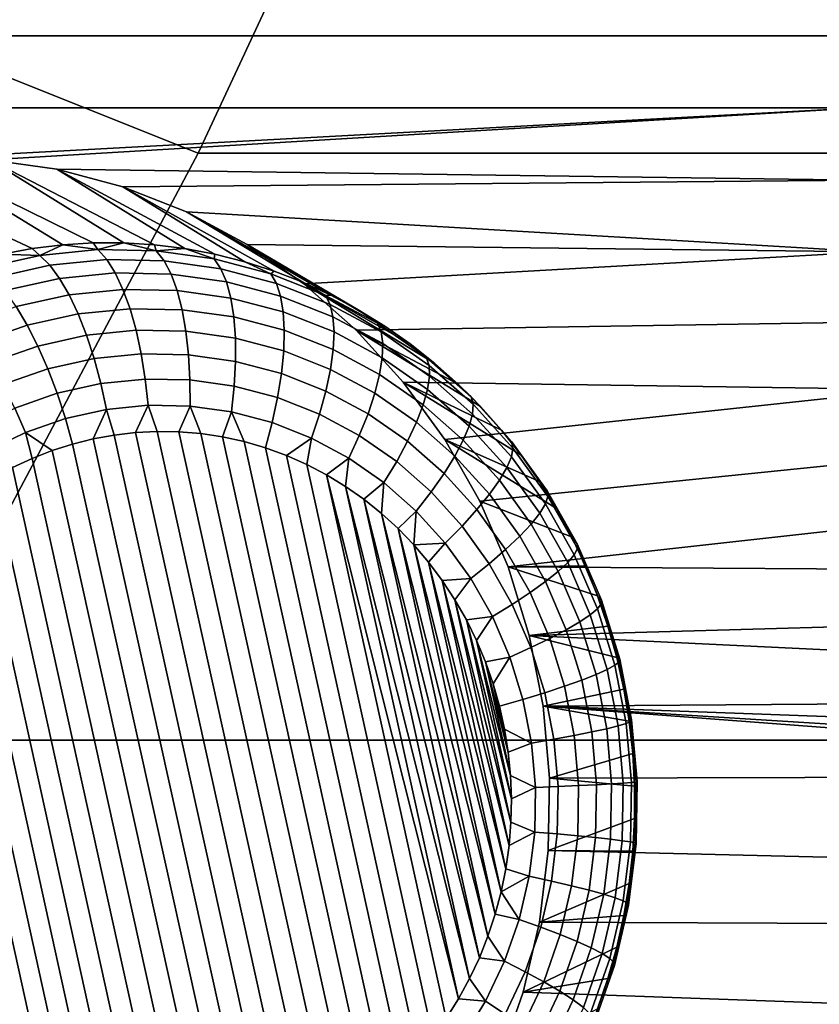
# Model space of a CAD drawing. Header units: metres. Extents: x -22 to 239, y -22 to 22.
# Tile 230 of 256: x 224.09 to 225.35, y -10.47 to -8.93. Entities that reach past the tile are written whole.
import ezdxf

# ---------------------------------------------------------------- set-up
doc = ezdxf.new("R2010")
doc.units = ezdxf.units.M
doc.layers.add('solid_10_151_033_XXX', color=7, linetype='CONTINUOUS')

msp = doc.modelspace()

# ---------------------------------------------------------------- linework, layer by layer
at = {"layer": 'solid_10_151_033_XXX'}
for points in [[(224.216629, -7.977893, 230.173843), (223.786972, -8.899793, 230.017456), (224.373199, -9.134019, 229.698654), (224.814148, -8.187881, 229.859146)], [(224.814148, -8.187881, 229.859146), (224.373199, -9.134019, 229.698654), (236.514862, -9.134017, 196.339706), (236.955811, -8.187879, 196.500198)], [(217.419846, -8.950665, 185.984253), (217.398132, -8.839912, 185.976349), (225.441681, -8.839912, 188.903946), (225.419968, -8.950665, 188.896042)], [(223.786972, -8.899793, 230.017456), (223.311127, -9.795467, 229.844269), (223.884811, -10.053299, 229.520889), (224.373199, -9.134019, 229.698654)], [(217.429779, -9.06338, 185.987854), (217.419846, -8.950665, 185.984253), (225.419968, -8.950665, 188.896042), (225.410034, -9.06338, 188.892441)], [(217.429779, -9.06338, 185.987854), (225.410034, -9.06338, 188.892441), (223.940399, -9.142619, 188.357529)], [(224.046585, -9.144731, 188.396179), (223.940399, -9.142619, 188.357529), (225.410034, -9.06338, 188.892441)], [(224.152115, -9.159515, 188.434586), (224.046585, -9.144731, 188.396179), (225.410034, -9.06338, 188.892441), (225.412018, -9.176414, 188.893158)], [(224.161255, -9.277864, 187.637558), (224.113678, -9.283782, 187.620239), (223.834457, -9.153193, 188.31897), (223.940399, -9.142619, 188.357529)], [(224.373199, -9.134019, 229.698654), (223.884811, -10.053299, 229.520889), (236.026474, -10.053297, 196.161942), (236.514862, -9.134017, 196.339706)], [(224.256989, -9.274899, 187.672394), (224.209076, -9.274899, 187.654968), (223.940399, -9.142619, 188.357529), (224.046585, -9.144731, 188.396179)], [(224.209076, -9.274899, 187.654968), (224.161255, -9.277864, 187.637558), (223.940399, -9.142619, 188.357529)], [(224.113678, -9.283782, 187.620239), (224.066498, -9.292635, 187.603073), (223.834457, -9.153193, 188.31897)], [(224.352386, -9.283782, 187.707123), (224.30481, -9.277864, 187.689804), (224.046585, -9.144731, 188.396179), (224.152115, -9.159515, 188.434586)], [(224.30481, -9.277864, 187.689804), (224.256989, -9.274899, 187.672394), (224.046585, -9.144731, 188.396179)], [(224.255234, -9.186727, 188.472122), (224.152115, -9.159515, 188.434586), (225.412018, -9.176414, 188.893158)], [(224.446182, -9.304391, 187.741257), (224.399567, -9.292635, 187.724289), (224.152115, -9.159515, 188.434586), (224.255234, -9.186727, 188.472122)], [(224.399567, -9.292635, 187.724289), (224.352386, -9.283782, 187.707123), (224.152115, -9.159515, 188.434586)], [(224.354965, -9.226109, 188.508423), (224.255234, -9.186727, 188.472122), (225.412018, -9.176414, 188.893158), (225.425919, -9.288718, 188.898209)], [(224.537079, -9.336448, 187.774353), (224.492065, -9.319012, 187.757965), (224.255234, -9.186727, 188.472122), (224.354965, -9.226109, 188.508423)], [(224.492065, -9.319012, 187.757965), (224.446182, -9.304391, 187.741257), (224.255234, -9.186727, 188.472122)], [(224.449875, -9.277093, 188.542969), (224.354965, -9.226109, 188.508423), (225.425919, -9.288718, 188.898209)], [(224.623886, -9.379519, 187.805939), (224.58107, -9.35664, 187.790359), (224.354965, -9.226109, 188.508423), (224.449875, -9.277093, 188.542969)], [(224.58107, -9.35664, 187.790359), (224.537079, -9.336448, 187.774353), (224.354965, -9.226109, 188.508423)], [(224.125595, -9.29433, 187.58136), (224.113678, -9.283782, 187.620239), (224.161255, -9.277864, 187.637558)], [(224.216492, -9.28526, 187.614441), (224.125595, -9.29433, 187.58136), (224.161255, -9.277864, 187.637558)], [(224.216492, -9.28526, 187.614441), (224.161255, -9.277864, 187.637558), (224.209076, -9.274899, 187.654968)], [(224.216492, -9.28526, 187.614441), (224.209076, -9.274899, 187.654968), (224.256989, -9.274899, 187.672394)], [(224.307755, -9.287077, 187.647659), (224.216492, -9.28526, 187.614441), (224.256989, -9.274899, 187.672394)], [(224.307755, -9.287077, 187.647659), (224.256989, -9.274899, 187.672394), (224.30481, -9.277864, 187.689804)], [(224.307755, -9.287077, 187.647659), (224.30481, -9.277864, 187.689804), (224.352386, -9.283782, 187.707123)], [(224.538818, -9.339068, 188.575348), (224.449875, -9.277093, 188.542969), (225.425919, -9.288718, 188.898209)], [(224.705399, -9.433022, 187.835602), (224.665375, -9.405008, 187.821045), (224.449875, -9.277093, 188.542969), (224.538818, -9.339068, 188.575348)], [(224.665375, -9.405008, 187.821045), (224.623886, -9.379519, 187.805939), (224.449875, -9.277093, 188.542969)], [(224.125595, -9.29433, 187.58136), (224.03624, -9.314172, 187.548843), (224.066498, -9.292635, 187.603073)], [(224.141083, -9.309852, 187.545654), (224.053345, -9.329333, 187.513718), (224.03624, -9.314172, 187.548843), (224.125595, -9.29433, 187.58136)], [(224.125595, -9.29433, 187.58136), (224.066498, -9.292635, 187.603073), (224.113678, -9.283782, 187.620239)], [(224.230316, -9.300946, 187.57814), (224.141083, -9.309852, 187.545654), (224.125595, -9.29433, 187.58136), (224.216492, -9.28526, 187.614441)], [(224.319931, -9.30273, 187.610764), (224.230316, -9.300946, 187.57814), (224.216492, -9.28526, 187.614441), (224.307755, -9.287077, 187.647659)], [(224.398254, -9.299756, 187.680603), (224.307755, -9.287077, 187.647659), (224.352386, -9.283782, 187.707123)], [(224.408798, -9.31518, 187.643097), (224.319931, -9.30273, 187.610764), (224.307755, -9.287077, 187.647659), (224.398254, -9.299756, 187.680603)], [(224.398254, -9.299756, 187.680603), (224.352386, -9.283782, 187.707123), (224.399567, -9.292635, 187.724289)], [(224.486862, -9.32314, 187.712845), (224.398254, -9.299756, 187.680603), (224.399567, -9.292635, 187.724289), (224.446182, -9.304391, 187.741257)], [(224.620743, -9.411297, 188.605164), (224.538818, -9.339068, 188.575348), (225.425919, -9.288718, 188.898209), (225.451477, -9.398416, 188.907516)], [(224.156418, -9.330573, 187.512634), (224.070847, -9.349575, 187.481491), (224.053345, -9.329333, 187.513718), (224.141083, -9.309852, 187.545654)], [(224.243469, -9.321887, 187.544312), (224.156418, -9.330573, 187.512634), (224.141083, -9.309852, 187.545654), (224.230316, -9.300946, 187.57814)], [(224.330872, -9.323627, 187.576126), (224.243469, -9.321887, 187.544312), (224.230316, -9.300946, 187.57814), (224.319931, -9.30273, 187.610764)], [(224.417542, -9.33577, 187.607681), (224.330872, -9.323627, 187.576126), (224.319931, -9.30273, 187.610764), (224.408798, -9.31518, 187.643097)], [(224.495789, -9.33814, 187.674759), (224.408798, -9.31518, 187.643097), (224.398254, -9.299756, 187.680603), (224.486862, -9.32314, 187.712845)], [(224.486862, -9.32314, 187.712845), (224.446182, -9.304391, 187.741257), (224.492065, -9.319012, 187.757965)], [(224.255661, -9.347674, 187.513626), (224.171326, -9.35609, 187.482941), (224.156418, -9.330573, 187.512634), (224.243469, -9.321887, 187.544312)], [(224.340347, -9.34936, 187.544464), (224.255661, -9.347674, 187.513626), (224.243469, -9.321887, 187.544312), (224.330872, -9.323627, 187.576126)], [(224.424332, -9.361125, 187.575027), (224.340347, -9.34936, 187.544464), (224.330872, -9.323627, 187.576126), (224.417542, -9.33577, 187.607681)], [(224.502396, -9.358164, 187.638565), (224.417542, -9.33577, 187.607681), (224.408798, -9.31518, 187.643097), (224.495789, -9.33814, 187.674759)], [(224.572433, -9.356934, 187.744003), (224.486862, -9.32314, 187.712845), (224.492065, -9.319012, 187.757965), (224.537079, -9.336448, 187.774353)], [(224.579834, -9.371321, 187.705353), (224.495789, -9.33814, 187.674759), (224.486862, -9.32314, 187.712845), (224.572433, -9.356934, 187.744003)], [(224.171326, -9.35609, 187.482941), (224.088409, -9.374501, 187.452759), (224.070847, -9.349575, 187.481491), (224.156418, -9.330573, 187.512634)], [(224.506546, -9.382823, 187.60495), (224.424332, -9.361125, 187.575027), (224.417542, -9.33577, 187.607681), (224.502396, -9.358164, 187.638565)], [(224.584366, -9.390528, 187.668396), (224.502396, -9.358164, 187.638565), (224.495789, -9.33814, 187.674759), (224.579834, -9.371321, 187.705353)], [(224.572433, -9.356934, 187.744003), (224.537079, -9.336448, 187.774353), (224.58107, -9.35664, 187.790359)], [(224.780518, -9.496233, 187.862946), (224.74382, -9.463464, 187.849594), (224.538818, -9.339068, 188.575348), (224.620743, -9.411297, 188.605164)], [(224.74382, -9.463464, 187.849594), (224.705399, -9.433022, 187.835602), (224.538818, -9.339068, 188.575348)], [(224.185501, -9.385904, 187.457138), (224.105698, -9.403625, 187.428101), (224.088409, -9.374501, 187.452759), (224.171326, -9.35609, 187.482941)], [(224.266663, -9.377805, 187.486679), (224.185501, -9.385904, 187.457138), (224.171326, -9.35609, 187.482941), (224.255661, -9.347674, 187.513626)], [(224.348175, -9.379427, 187.516357), (224.266663, -9.377805, 187.486679), (224.255661, -9.347674, 187.513626), (224.340347, -9.34936, 187.544464)], [(224.429016, -9.390751, 187.545776), (224.348175, -9.379427, 187.516357), (224.340347, -9.34936, 187.544464), (224.424332, -9.361125, 187.575027)], [(224.585953, -9.41418, 187.63385), (224.506546, -9.382823, 187.60495), (224.502396, -9.358164, 187.638565), (224.584366, -9.390528, 187.668396)], [(224.653931, -9.400711, 187.773651), (224.572433, -9.356934, 187.744003), (224.58107, -9.35664, 187.790359), (224.623886, -9.379519, 187.805939)], [(224.659836, -9.414306, 187.734467), (224.579834, -9.371321, 187.705353), (224.572433, -9.356934, 187.744003), (224.653931, -9.400711, 187.773651)], [(224.105698, -9.403625, 187.428101), (224.028244, -9.430743, 187.399902), (224.00795, -9.402676, 187.423477), (224.088409, -9.374501, 187.452759)], [(224.508133, -9.411634, 187.57457), (224.429016, -9.390751, 187.545776), (224.424332, -9.361125, 187.575027), (224.506546, -9.382823, 187.60495)], [(224.662399, -9.432453, 187.696793), (224.584366, -9.390528, 187.668396), (224.579834, -9.371321, 187.705353), (224.659836, -9.414306, 187.734467)], [(224.198669, -9.419436, 187.435745), (224.12236, -9.436379, 187.407974), (224.105698, -9.403625, 187.428101), (224.185501, -9.385904, 187.457138)], [(224.276276, -9.411691, 187.464005), (224.198669, -9.419436, 187.435745), (224.185501, -9.385904, 187.457138), (224.266663, -9.377805, 187.486679)], [(224.354218, -9.413241, 187.492371), (224.276276, -9.411691, 187.464005), (224.266663, -9.377805, 187.486679), (224.348175, -9.379427, 187.516357)], [(224.431503, -9.424069, 187.520493), (224.354218, -9.413241, 187.492371), (224.348175, -9.379427, 187.516357), (224.429016, -9.390751, 187.545776)], [(224.584564, -9.441815, 187.602386), (224.508133, -9.411634, 187.57457), (224.506546, -9.382823, 187.60495), (224.585953, -9.41418, 187.63385)], [(224.66156, -9.454802, 187.661377), (224.585953, -9.41418, 187.63385), (224.584366, -9.390528, 187.668396), (224.662399, -9.432453, 187.696793)], [(224.653931, -9.400711, 187.773651), (224.623886, -9.379519, 187.805939), (224.665375, -9.405008, 187.821045)], [(224.12236, -9.436379, 187.407974), (224.048309, -9.462309, 187.381027), (224.028244, -9.430743, 187.399902), (224.105698, -9.403625, 187.428101)], [(224.507156, -9.444037, 187.548035), (224.431503, -9.424069, 187.520493), (224.429016, -9.390751, 187.545776), (224.508133, -9.411634, 187.57457)], [(224.694443, -9.492719, 188.631989), (224.620743, -9.411297, 188.605164), (225.451477, -9.398416, 188.907516), (225.488495, -9.504583, 188.92099)], [(224.730301, -9.453923, 187.801453), (224.653931, -9.400711, 187.773651), (224.665375, -9.405008, 187.821045), (224.705399, -9.433022, 187.835602)], [(224.734833, -9.466554, 187.761765), (224.659836, -9.414306, 187.734467), (224.653931, -9.400711, 187.773651), (224.730301, -9.453923, 187.801453)], [(224.210571, -9.456029, 187.419174), (224.138077, -9.472125, 187.392792), (224.12236, -9.436379, 187.407974), (224.198669, -9.419436, 187.435745)], [(224.284286, -9.448671, 187.446014), (224.210571, -9.456029, 187.419174), (224.198669, -9.419436, 187.435745), (224.276276, -9.411691, 187.464005)], [(224.358337, -9.450145, 187.472961), (224.284286, -9.448671, 187.446014), (224.276276, -9.411691, 187.464005), (224.354218, -9.413241, 187.492371)], [(224.431747, -9.460431, 187.49968), (224.358337, -9.450145, 187.472961), (224.354218, -9.413241, 187.492371), (224.431503, -9.424069, 187.520493)], [(224.580246, -9.472896, 187.574631), (224.507156, -9.444037, 187.548035), (224.508133, -9.411634, 187.57457), (224.584564, -9.441815, 187.602386)], [(224.657349, -9.480913, 187.628876), (224.584564, -9.441815, 187.602386), (224.585953, -9.41418, 187.63385), (224.66156, -9.454802, 187.661377)], [(224.848236, -9.568297, 187.887589), (224.815353, -9.531217, 187.875626), (224.620743, -9.411297, 188.605164), (224.694443, -9.492719, 188.631989)], [(224.815353, -9.531217, 187.875626), (224.780518, -9.496233, 187.862946), (224.620743, -9.411297, 188.605164)], [(224.73555, -9.483414, 187.723419), (224.662399, -9.432453, 187.696793), (224.659836, -9.414306, 187.734467), (224.734833, -9.466554, 187.761765)], [(224.138077, -9.472125, 187.392792), (224.067734, -9.496758, 187.367188), (224.048309, -9.462309, 187.381027), (224.12236, -9.436379, 187.407974)], [(224.503632, -9.479401, 187.525848), (224.431747, -9.460431, 187.49968), (224.431503, -9.424069, 187.520493), (224.507156, -9.444037, 187.548035)], [(224.732437, -9.504177, 187.687164), (224.66156, -9.454802, 187.661377), (224.662399, -9.432453, 187.696793), (224.73555, -9.483414, 187.723419)], [(224.730301, -9.453923, 187.801453), (224.705399, -9.433022, 187.835602), (224.74382, -9.463464, 187.849594)], [(224.290573, -9.488026, 187.43309), (224.220963, -9.494971, 187.407761), (224.210571, -9.456029, 187.419174), (224.284286, -9.448671, 187.446014)], [(224.360458, -9.489417, 187.458527), (224.290573, -9.488026, 187.43309), (224.284286, -9.448671, 187.446014), (224.358337, -9.450145, 187.472961)], [(224.429764, -9.499126, 187.483749), (224.360458, -9.489417, 187.458527), (224.358337, -9.450145, 187.472961), (224.431747, -9.460431, 187.49968)], [(224.573059, -9.506815, 187.551117), (224.503632, -9.479401, 187.525848), (224.507156, -9.444037, 187.548035), (224.580246, -9.472896, 187.574631)], [(224.649826, -9.51028, 187.59996), (224.580246, -9.472896, 187.574631), (224.584564, -9.441815, 187.602386), (224.657349, -9.480913, 187.628876)], [(224.220963, -9.494971, 187.407761), (224.152542, -9.510165, 187.382843), (224.138077, -9.472125, 187.392792), (224.210571, -9.456029, 187.419174)], [(224.497604, -9.517033, 187.508438), (224.429764, -9.499126, 187.483749), (224.431747, -9.460431, 187.49968), (224.503632, -9.479401, 187.525848)], [(224.725555, -9.528437, 187.653702), (224.657349, -9.480913, 187.628876), (224.66156, -9.454802, 187.661377), (224.732437, -9.504177, 187.687164)], [(224.800598, -9.515901, 187.827042), (224.730301, -9.453923, 187.801453), (224.74382, -9.463464, 187.849594), (224.780518, -9.496233, 187.862946)], [(224.803848, -9.527408, 187.78688), (224.734833, -9.466554, 187.761765), (224.730301, -9.453923, 187.801453), (224.800598, -9.515901, 187.827042)], [(224.802856, -9.542769, 187.747925), (224.73555, -9.483414, 187.723419), (224.734833, -9.466554, 187.761765), (224.803848, -9.527408, 187.78688)], [(224.152542, -9.510165, 187.382843), (224.086136, -9.533417, 187.358688), (224.067734, -9.496758, 187.367188), (224.138077, -9.472125, 187.392792)], [(224.563141, -9.542911, 187.532303), (224.497604, -9.517033, 187.508438), (224.503632, -9.479401, 187.525848), (224.573059, -9.506815, 187.551117)], [(224.63916, -9.542329, 187.57518), (224.573059, -9.506815, 187.551117), (224.580246, -9.472896, 187.574631), (224.649826, -9.51028, 187.59996)], [(224.715042, -9.55572, 187.623703), (224.649826, -9.51028, 187.59996), (224.657349, -9.480913, 187.628876), (224.725555, -9.528437, 187.653702)], [(224.229675, -9.535502, 187.401703), (224.165466, -9.549758, 187.378326), (224.152542, -9.510165, 187.382843), (224.220963, -9.494971, 187.407761)], [(224.294968, -9.528987, 187.425461), (224.229675, -9.535502, 187.401703), (224.220963, -9.494971, 187.407761), (224.290573, -9.488026, 187.43309)], [(224.36055, -9.530292, 187.449326), (224.294968, -9.528987, 187.425461), (224.290573, -9.488026, 187.43309), (224.360458, -9.489417, 187.458527)], [(224.425568, -9.539401, 187.472992), (224.36055, -9.530292, 187.449326), (224.360458, -9.489417, 187.458527), (224.429764, -9.499126, 187.483749)], [(224.759232, -9.582586, 188.655563), (224.694443, -9.492719, 188.631989), (225.488495, -9.504583, 188.92099)], [(224.907623, -9.64824, 187.90921), (224.879028, -9.607349, 187.898804), (224.694443, -9.492719, 188.631989), (224.759232, -9.582586, 188.655563)], [(224.879028, -9.607349, 187.898804), (224.848236, -9.568297, 187.887589), (224.694443, -9.492719, 188.631989)], [(224.797653, -9.561686, 187.710907), (224.732437, -9.504177, 187.687164), (224.73555, -9.483414, 187.723419), (224.802856, -9.542769, 187.747925)], [(224.800598, -9.515901, 187.827042), (224.780518, -9.496233, 187.862946), (224.815353, -9.531217, 187.875626)], [(224.165466, -9.549758, 187.378326), (224.10318, -9.571573, 187.355652), (224.086136, -9.533417, 187.358688), (224.152542, -9.510165, 187.382843)], [(224.489227, -9.556201, 187.49617), (224.425568, -9.539401, 187.472992), (224.429764, -9.499126, 187.483749), (224.497604, -9.517033, 187.508438)], [(224.625549, -9.576434, 187.555008), (224.563141, -9.542911, 187.532303), (224.573059, -9.506815, 187.551117), (224.63916, -9.542329, 187.57518)], [(224.701111, -9.585496, 187.597733), (224.63916, -9.542329, 187.57518), (224.649826, -9.51028, 187.59996), (224.715042, -9.55572, 187.623703)], [(224.78833, -9.583788, 187.676559), (224.725555, -9.528437, 187.653702), (224.732437, -9.504177, 187.687164), (224.797653, -9.561686, 187.710907)], [(224.814056, -9.679392, 188.675522), (224.759232, -9.582586, 188.655563), (225.488495, -9.504583, 188.92099), (225.536392, -9.605561, 188.938431)], [(224.229675, -9.535502, 187.401703), (224.294968, -9.528987, 187.425461), (224.275162, -9.571749, 187.415192), (224.241684, -9.575653, 187.403015)], [(224.294968, -9.528987, 187.425461), (224.309067, -9.570045, 187.427536), (224.275162, -9.571749, 187.415192)], [(224.294968, -9.528987, 187.425461), (224.36055, -9.530292, 187.449326), (224.343185, -9.570601, 187.439957), (224.309067, -9.570045, 187.427536)], [(224.550705, -9.58048, 187.518539), (224.489227, -9.556201, 187.49617), (224.497604, -9.517033, 187.508438), (224.563141, -9.542911, 187.532303)], [(224.77507, -9.608645, 187.645538), (224.715042, -9.55572, 187.623703), (224.725555, -9.528437, 187.653702), (224.78833, -9.583788, 187.676559)], [(224.863922, -9.585864, 187.850082), (224.800598, -9.515901, 187.827042), (224.815353, -9.531217, 187.875626), (224.848236, -9.568297, 187.887589)], [(224.866028, -9.596103, 187.809525), (224.803848, -9.527408, 187.78688), (224.800598, -9.515901, 187.827042), (224.863922, -9.585864, 187.850082)], [(224.86351, -9.609772, 187.769989), (224.802856, -9.542769, 187.747925), (224.803848, -9.527408, 187.78688), (224.866028, -9.596103, 187.809525)], [(224.10318, -9.571573, 187.355652), (224.043564, -9.600674, 187.333969), (224.022598, -9.564434, 187.335556), (224.086136, -9.533417, 187.358688)], [(224.208771, -9.581671, 187.391037), (224.176529, -9.589767, 187.379303), (224.165466, -9.549758, 187.378326), (224.229675, -9.535502, 187.401703)], [(224.229675, -9.535502, 187.401703), (224.241684, -9.575653, 187.403015), (224.208771, -9.581671, 187.391037)], [(224.36055, -9.530292, 187.449326), (224.37738, -9.573441, 187.452408), (224.343185, -9.570601, 187.439957)], [(224.36055, -9.530292, 187.449326), (224.425568, -9.539401, 187.472992), (224.411499, -9.578588, 187.464813), (224.37738, -9.573441, 187.452408)], [(224.425568, -9.539401, 187.472992), (224.445297, -9.586033, 187.477127), (224.411499, -9.578588, 187.464813)], [(224.425568, -9.539401, 187.472992), (224.489227, -9.556201, 187.49617), (224.478622, -9.595748, 187.489258), (224.445297, -9.586033, 187.477127)], [(224.609253, -9.611932, 187.539856), (224.550705, -9.58048, 187.518539), (224.563141, -9.542911, 187.532303), (224.625549, -9.576434, 187.555008)], [(224.684036, -9.617183, 187.576294), (224.625549, -9.576434, 187.555008), (224.63916, -9.542329, 187.57518), (224.701111, -9.585496, 187.597733)], [(224.856415, -9.626604, 187.732285), (224.797653, -9.561686, 187.710907), (224.802856, -9.542769, 187.747925), (224.86351, -9.609772, 187.769989)], [(224.176529, -9.589767, 187.379303), (224.144791, -9.599914, 187.367752), (224.10318, -9.571573, 187.355652), (224.165466, -9.549758, 187.378326)], [(224.550705, -9.58048, 187.518539), (224.511353, -9.607702, 187.50116), (224.478622, -9.595748, 187.489258), (224.489227, -9.556201, 187.49617)], [(224.758133, -9.635774, 187.618484), (224.701111, -9.585496, 187.597733), (224.715042, -9.55572, 187.623703), (224.77507, -9.608645, 187.645538)], [(224.11348, -9.612209, 187.356354), (224.082642, -9.626644, 187.345123), (224.043564, -9.600674, 187.333969), (224.10318, -9.571573, 187.355652)], [(224.144791, -9.599914, 187.367752), (224.11348, -9.612209, 187.356354), (224.10318, -9.571573, 187.355652)], [(224.241684, -9.575653, 187.403015), (224.490845, -10.701915, 187.493698), (224.459106, -10.712063, 187.482147), (224.208771, -9.581671, 187.391037)], [(224.275162, -9.571749, 187.415192), (224.522156, -10.68962, 187.505096), (224.490845, -10.701915, 187.493698), (224.241684, -9.575653, 187.403015)], [(224.309067, -9.570045, 187.427536), (224.552994, -10.675185, 187.516327), (224.522156, -10.68962, 187.505096), (224.275162, -9.571749, 187.415192)], [(224.343185, -9.570601, 187.439957), (224.58316, -10.658622, 187.527298), (224.552994, -10.675185, 187.516327), (224.309067, -9.570045, 187.427536)], [(224.37738, -9.573441, 187.452408), (224.612442, -10.639986, 187.537964), (224.58316, -10.658622, 187.527298), (224.343185, -9.570601, 187.439957)], [(224.411499, -9.578588, 187.464813), (224.640732, -10.619329, 187.548248), (224.612442, -10.639986, 187.537964), (224.37738, -9.573441, 187.452408)], [(224.844894, -9.646272, 187.697144), (224.78833, -9.583788, 187.676559), (224.797653, -9.561686, 187.710907), (224.856415, -9.626604, 187.732285)], [(224.863922, -9.585864, 187.850082), (224.848236, -9.568297, 187.887589), (224.879028, -9.607349, 187.898804)], [(224.176529, -9.589767, 187.379303), (224.426865, -10.720159, 187.470413), (224.393967, -10.726175, 187.458435), (224.144791, -9.599914, 187.367752)], [(224.208771, -9.581671, 187.391037), (224.459106, -10.712063, 187.482147), (224.426865, -10.720159, 187.470413), (224.176529, -9.589767, 187.379303)], [(224.445297, -9.586033, 187.477127), (224.667847, -10.596722, 187.558121), (224.640732, -10.619329, 187.548248), (224.411499, -9.578588, 187.464813)], [(224.478622, -9.595748, 187.489258), (224.693619, -10.572291, 187.567505), (224.667847, -10.596722, 187.558121), (224.445297, -9.586033, 187.477127)], [(224.550705, -9.58048, 187.518539), (224.543228, -9.621809, 187.512772), (224.511353, -9.607702, 187.50116)], [(224.550705, -9.58048, 187.518539), (224.609253, -9.611932, 187.539856), (224.574173, -9.638005, 187.524033), (224.543228, -9.621809, 187.512772)], [(224.664124, -9.650163, 187.55983), (224.609253, -9.611932, 187.539856), (224.625549, -9.576434, 187.555008), (224.684036, -9.617183, 187.576294)], [(224.737854, -9.664642, 187.595886), (224.684036, -9.617183, 187.576294), (224.701111, -9.585496, 187.597733), (224.758133, -9.635774, 187.618484)], [(224.957901, -9.734982, 187.927521), (224.93396, -9.690833, 187.918793), (224.759232, -9.582586, 188.655563), (224.814056, -9.679392, 188.675522)], [(224.93396, -9.690833, 187.918793), (224.907623, -9.64824, 187.90921), (224.759232, -9.582586, 188.655563)], [(224.829163, -9.66839, 187.665222), (224.77507, -9.608645, 187.645538), (224.78833, -9.583788, 187.676559), (224.844894, -9.646272, 187.697144)], [(224.919495, -9.662932, 187.870316), (224.863922, -9.585864, 187.850082), (224.879028, -9.607349, 187.898804), (224.907623, -9.64824, 187.90921)], [(224.920593, -9.671775, 187.829376), (224.866028, -9.596103, 187.809525), (224.863922, -9.585864, 187.850082), (224.919495, -9.662932, 187.870316)], [(224.144791, -9.599914, 187.367752), (224.393967, -10.726175, 187.458435), (224.360474, -10.730081, 187.446259), (224.11348, -9.612209, 187.356354)], [(224.511353, -9.607702, 187.50116), (224.717926, -10.546138, 187.576355), (224.693619, -10.572291, 187.567505), (224.478622, -9.595748, 187.489258)], [(224.858414, -9.78232, 188.691666), (224.814056, -9.679392, 188.675522), (225.536392, -9.605561, 188.938431), (225.59462, -9.700195, 188.959625)], [(224.916733, -9.68358, 187.789368), (224.86351, -9.609772, 187.769989), (224.866028, -9.596103, 187.809525), (224.920593, -9.671775, 187.829376)], [(224.11348, -9.612209, 187.356354), (224.360474, -10.730081, 187.446259), (224.326584, -10.731784, 187.433914), (224.082642, -9.626644, 187.345123)], [(224.543228, -9.621809, 187.512772), (224.740646, -10.518376, 187.584625), (224.717926, -10.546138, 187.576355), (224.511353, -9.607702, 187.50116)], [(224.574173, -9.638005, 187.524033), (224.761627, -10.489195, 187.592255), (224.740646, -10.518376, 187.584625), (224.543228, -9.621809, 187.512772)], [(224.609253, -9.611932, 187.539856), (224.60405, -9.656225, 187.534897), (224.574173, -9.638005, 187.524033)], [(224.609253, -9.611932, 187.539856), (224.664124, -9.650163, 187.55983), (224.632736, -9.67638, 187.545349), (224.60405, -9.656225, 187.534897)], [(224.71463, -9.69469, 187.578201), (224.664124, -9.650163, 187.55983), (224.684036, -9.617183, 187.576294), (224.737854, -9.664642, 187.595886)], [(224.809509, -9.69253, 187.637177), (224.758133, -9.635774, 187.618484), (224.77507, -9.608645, 187.645538), (224.829163, -9.66839, 187.665222)], [(224.90799, -9.698116, 187.751053), (224.856415, -9.626604, 187.732285), (224.86351, -9.609772, 187.769989), (224.916733, -9.68358, 187.789368)], [(224.082642, -9.626644, 187.345123), (224.326584, -10.731784, 187.433914), (224.292465, -10.731228, 187.421494), (224.05249, -9.643208, 187.334152)], [(224.786346, -9.718218, 187.613541), (224.737854, -9.664642, 187.595886), (224.758133, -9.635774, 187.618484), (224.809509, -9.69253, 187.637177)], [(224.894516, -9.715101, 187.71521), (224.844894, -9.646272, 187.697144), (224.856415, -9.626604, 187.732285), (224.90799, -9.698116, 187.751053)], [(224.05249, -9.643208, 187.334152), (224.292465, -10.731228, 187.421494), (224.258255, -10.728389, 187.409042), (224.023193, -9.661843, 187.323486)], [(224.574173, -9.638005, 187.524033), (224.780807, -10.458707, 187.599243), (224.761627, -10.489195, 187.592255)], [(224.574173, -9.638005, 187.524033), (224.60405, -9.656225, 187.534897), (224.780807, -10.458707, 187.599243)], [(224.664124, -9.650163, 187.55983), (224.660172, -9.698406, 187.555328), (224.632736, -9.67638, 187.545349)], [(224.664124, -9.650163, 187.55983), (224.71463, -9.69469, 187.578201), (224.686264, -9.722241, 187.564835), (224.660172, -9.698406, 187.555328)], [(224.876617, -9.734203, 187.682495), (224.829163, -9.66839, 187.665222), (224.844894, -9.646272, 187.697144), (224.894516, -9.715101, 187.71521)], [(224.919495, -9.662932, 187.870316), (224.907623, -9.64824, 187.90921), (224.93396, -9.690833, 187.918793)], [(224.023193, -9.661843, 187.323486), (224.258255, -10.728389, 187.409042), (224.224152, -10.723241, 187.396637), (223.994919, -9.6825, 187.313202)], [(224.60405, -9.656225, 187.534897), (224.798126, -10.427032, 187.605545), (224.780807, -10.458707, 187.599243)], [(224.60405, -9.656225, 187.534897), (224.632736, -9.67638, 187.545349), (224.798126, -10.427032, 187.605545)], [(224.760117, -9.744955, 187.594772), (224.71463, -9.69469, 187.578201), (224.737854, -9.664642, 187.595886), (224.786346, -9.718218, 187.613541)], [(224.966614, -9.746139, 187.887466), (224.919495, -9.662932, 187.870316), (224.93396, -9.690833, 187.918793), (224.957901, -9.734982, 187.927521)], [(224.966858, -9.753473, 187.846222), (224.920593, -9.671775, 187.829376), (224.919495, -9.662932, 187.870316), (224.966614, -9.746139, 187.887466)], [(223.994919, -9.6825, 187.313202), (224.224152, -10.723241, 187.396637), (224.190353, -10.715796, 187.384323), (223.967789, -9.705108, 187.303329)], [(224.632736, -9.67638, 187.545349), (224.813507, -10.394309, 187.611145), (224.798126, -10.427032, 187.605545)], [(224.632736, -9.67638, 187.545349), (224.660172, -9.698406, 187.555328), (224.813507, -10.394309, 187.611145)], [(224.854599, -9.75505, 187.653595), (224.809509, -9.69253, 187.637177), (224.829163, -9.66839, 187.665222), (224.876617, -9.734203, 187.682495)], [(224.957901, -9.734982, 187.927521), (224.814056, -9.679392, 188.675522), (224.858414, -9.78232, 188.691666), (224.979401, -9.780538, 187.935333)], [(224.951706, -9.775323, 187.766968), (224.90799, -9.698116, 187.751053), (224.916733, -9.68358, 187.789368), (224.961853, -9.763265, 187.805786)], [(224.961853, -9.763265, 187.805786), (224.916733, -9.68358, 187.789368), (224.920593, -9.671775, 187.829376), (224.966858, -9.753473, 187.846222)], [(224.660172, -9.698406, 187.555328), (224.82692, -10.360637, 187.616028), (224.813507, -10.394309, 187.611145)], [(224.660172, -9.698406, 187.555328), (224.686264, -9.722241, 187.564835), (224.82692, -10.360637, 187.616028)], [(224.71463, -9.69469, 187.578201), (224.710907, -9.747789, 187.573792), (224.686264, -9.722241, 187.564835)], [(224.760117, -9.744955, 187.594772), (224.710907, -9.747789, 187.573792), (224.71463, -9.69469, 187.578201)], [(224.828903, -9.777235, 187.629028), (224.786346, -9.718218, 187.613541), (224.809509, -9.69253, 187.637177), (224.854599, -9.75505, 187.653595)], [(224.9366, -9.789412, 187.730515), (224.894516, -9.715101, 187.71521), (224.90799, -9.698116, 187.751053), (224.951706, -9.775323, 187.766968)], [(223.967789, -9.705108, 187.303329), (224.190353, -10.715796, 187.384323), (224.157013, -10.70608, 187.372192), (223.942017, -9.729537, 187.293945)], [(224.858414, -9.78232, 188.691666), (225.59462, -9.700195, 188.959625), (225.662506, -9.787395, 188.984329)], [(223.942017, -9.729537, 187.293945), (224.157013, -10.70608, 187.372192), (224.124298, -10.694126, 187.360291), (223.917709, -9.755691, 187.285095)], [(224.686264, -9.722241, 187.564835), (224.838318, -10.326111, 187.620163), (224.82692, -10.360637, 187.616028)], [(224.686264, -9.722241, 187.564835), (224.710907, -9.747789, 187.573792), (224.838318, -10.326111, 187.620163)], [(224.800049, -9.800324, 187.609299), (224.760117, -9.744955, 187.594772), (224.786346, -9.718218, 187.613541), (224.828903, -9.777235, 187.629028)], [(224.91684, -9.805257, 187.697144), (224.876617, -9.734203, 187.682495), (224.894516, -9.715101, 187.71521), (224.9366, -9.789412, 187.730515)], [(224.760117, -9.744955, 187.594772), (224.733994, -9.774958, 187.582199), (224.710907, -9.747789, 187.573792)], [(224.760117, -9.744955, 187.594772), (224.800049, -9.800324, 187.609299), (224.755478, -9.803665, 187.590012), (224.733994, -9.774958, 187.582199)], [(224.892807, -9.822549, 187.667496), (224.854599, -9.75505, 187.653595), (224.876617, -9.734203, 187.682495), (224.91684, -9.805257, 187.697144)], [(224.966614, -9.746139, 187.887466), (224.957901, -9.734982, 187.927521), (224.979401, -9.780538, 187.935333)], [(223.917709, -9.755691, 187.285095), (224.124298, -10.694126, 187.360291), (224.092407, -10.680019, 187.348679), (223.894989, -9.783453, 187.276825)], [(224.710907, -9.747789, 187.573792), (224.847641, -10.290875, 187.623566), (224.838318, -10.326111, 187.620163)], [(224.710907, -9.747789, 187.573792), (224.733994, -9.774958, 187.582199), (224.847641, -10.290875, 187.623566)], [(224.86499, -9.840951, 187.642151), (224.828903, -9.777235, 187.629028), (224.854599, -9.75505, 187.653595), (224.892807, -9.822549, 187.667496)], [(224.998306, -9.847825, 187.819061), (224.961853, -9.763265, 187.805786), (224.966858, -9.753473, 187.846222), (225.004227, -9.840169, 187.859818)], [(225.004669, -9.834435, 187.901321), (224.966614, -9.746139, 187.887466), (224.979401, -9.780538, 187.935333), (224.998383, -9.827348, 187.942245)], [(225.004227, -9.840169, 187.859818), (224.966858, -9.753473, 187.846222), (224.966614, -9.746139, 187.887466), (225.004669, -9.834435, 187.901321)], [(224.733994, -9.774958, 187.582199), (224.854889, -10.255058, 187.626205), (224.847641, -10.290875, 187.623566)], [(224.733994, -9.774958, 187.582199), (224.755478, -9.803665, 187.590012), (224.854889, -10.255058, 187.626205)], [(224.970596, -9.868268, 187.742889), (224.9366, -9.789412, 187.730515), (224.951706, -9.775323, 187.766968), (224.987015, -9.857252, 187.779831)], [(224.987015, -9.857252, 187.779831), (224.951706, -9.775323, 187.766968), (224.961853, -9.763265, 187.805786), (224.998306, -9.847825, 187.819061)], [(224.833893, -9.860104, 187.621613), (224.800049, -9.800324, 187.609299), (224.828903, -9.777235, 187.629028), (224.86499, -9.840951, 187.642151)], [(224.998383, -9.827348, 187.942245), (224.979401, -9.780538, 187.935333), (224.858414, -9.78232, 188.691666)], [(224.891647, -9.889766, 188.703751), (224.858414, -9.78232, 188.691666), (225.662506, -9.787395, 188.984329), (225.738998, -9.865806, 189.012177)], [(224.998383, -9.827348, 187.942245), (224.858414, -9.78232, 188.691666), (224.891647, -9.889766, 188.703751), (225.014771, -9.875252, 187.948212)], [(224.949341, -9.880656, 187.708969), (224.91684, -9.805257, 187.697144), (224.9366, -9.789412, 187.730515), (224.970596, -9.868268, 187.742889)], [(224.800049, -9.800324, 187.609299), (224.775192, -9.833761, 187.597198), (224.755478, -9.803665, 187.590012)], [(224.755478, -9.803665, 187.590012), (224.859985, -10.218772, 187.628067), (224.854889, -10.255058, 187.626205)], [(224.755478, -9.803665, 187.590012), (224.775192, -9.833761, 187.597198), (224.859985, -10.218772, 187.628067)], [(224.800049, -9.800324, 187.609299), (224.833893, -9.860104, 187.621613), (224.793091, -9.865116, 187.603714), (224.775192, -9.833761, 187.597198)], [(224.923691, -9.894176, 187.678741), (224.892807, -9.822549, 187.667496), (224.91684, -9.805257, 187.697144), (224.949341, -9.880656, 187.708969)], [(224.775192, -9.833761, 187.597198), (224.86293, -10.182212, 187.629135), (224.859985, -10.218772, 187.628067)], [(224.775192, -9.833761, 187.597198), (224.793091, -9.865116, 187.603714), (224.86293, -10.182212, 187.629135)], [(224.894135, -9.908565, 187.652771), (224.86499, -9.840951, 187.642151), (224.892807, -9.822549, 187.667496), (224.923691, -9.894176, 187.678741)], [(225.004669, -9.834435, 187.901321), (224.998383, -9.827348, 187.942245), (225.014771, -9.875252, 187.948212)], [(225.032242, -9.930773, 187.87001), (225.004227, -9.840169, 187.859818), (225.004669, -9.834435, 187.901321), (225.033203, -9.92671, 187.911697)], [(225.033203, -9.92671, 187.911697), (225.004669, -9.834435, 187.901321), (225.014771, -9.875252, 187.948212), (225.028503, -9.924089, 187.953201)], [(224.861237, -9.92354, 187.631577), (224.833893, -9.860104, 187.621613), (224.86499, -9.840951, 187.642151), (224.894135, -9.908565, 187.652771)], [(225.013489, -9.942875, 187.789459), (224.987015, -9.857252, 187.779831), (224.998306, -9.847825, 187.819061), (225.025635, -9.936196, 187.828995)], [(225.025635, -9.936196, 187.828995), (224.998306, -9.847825, 187.819061), (225.004227, -9.840169, 187.859818), (225.032242, -9.930773, 187.87001)], [(224.833893, -9.860104, 187.621613), (224.809113, -9.897623, 187.609543), (224.793091, -9.865116, 187.603714)], [(224.793091, -9.865116, 187.603714), (224.863708, -10.145534, 187.62941), (224.86293, -10.182212, 187.629135)], [(224.793091, -9.865116, 187.603714), (224.809113, -9.897623, 187.609543), (224.863708, -10.145534, 187.62941)], [(224.833893, -9.860104, 187.621613), (224.861237, -9.92354, 187.631577), (224.823151, -9.931117, 187.614655), (224.809113, -9.897623, 187.609543)], [(224.891647, -9.889766, 188.703751), (225.738998, -9.865806, 189.012177), (225.823441, -9.934763, 189.042908)], [(224.973709, -9.959455, 187.71785), (224.949341, -9.880656, 187.708969), (224.970596, -9.868268, 187.742889), (224.996078, -9.950679, 187.752167)], [(224.996078, -9.950679, 187.752167), (224.970596, -9.868268, 187.742889), (224.987015, -9.857252, 187.779831), (225.013489, -9.942875, 187.789459)], [(225.028503, -9.924089, 187.953201), (225.014771, -9.875252, 187.948212), (224.891647, -9.889766, 188.703751)], [(224.946838, -9.969033, 187.687164), (224.923691, -9.894176, 187.678741), (224.949341, -9.880656, 187.708969), (224.973709, -9.959455, 187.71785)], [(224.809113, -9.897623, 187.609543), (224.862289, -10.108863, 187.628891), (224.863708, -10.145534, 187.62941)], [(224.809113, -9.897623, 187.609543), (224.823151, -9.931117, 187.614655), (224.862289, -10.108863, 187.628891)], [(224.913345, -10.000496, 188.711655), (224.891647, -9.889766, 188.703751), (225.823441, -9.934763, 189.042908), (225.914444, -9.993113, 189.076019)], [(225.039551, -9.973694, 187.95723), (225.028503, -9.924089, 187.953201), (224.891647, -9.889766, 188.703751), (224.913345, -10.000496, 188.711655)], [(224.915985, -9.979226, 187.660721), (224.894135, -9.908565, 187.652771), (224.923691, -9.894176, 187.678741), (224.946838, -9.969033, 187.687164)], [(224.881744, -9.989835, 187.639038), (224.861237, -9.92354, 187.631577), (224.894135, -9.908565, 187.652771), (224.915985, -9.979226, 187.660721)], [(224.861237, -9.92354, 187.631577), (224.835159, -9.965463, 187.619019), (224.823151, -9.931117, 187.614655)], [(224.861237, -9.92354, 187.631577), (224.881744, -9.989835, 187.639038), (224.845123, -10.000555, 187.62265), (224.835159, -9.965463, 187.619019)], [(225.033203, -9.92671, 187.911697), (225.028503, -9.924089, 187.953201), (225.039551, -9.973694, 187.95723)], [(225.050552, -10.024145, 187.876678), (225.032242, -9.930773, 187.87001), (225.033203, -9.92671, 187.911697), (225.051849, -10.021805, 187.918488)], [(225.051849, -10.021805, 187.918488), (225.033203, -9.92671, 187.911697), (225.039551, -9.973694, 187.95723)], [(224.823151, -9.931117, 187.614655), (224.858719, -10.072386, 187.627594), (224.862289, -10.108863, 187.628891)], [(224.823151, -9.931117, 187.614655), (224.835159, -9.965463, 187.619019), (224.858719, -10.072386, 187.627594)], [(225.012726, -10.035607, 187.758224), (224.996078, -9.950679, 187.752167), (225.013489, -9.942875, 187.789459), (225.030792, -10.031114, 187.795761)], [(225.030792, -10.031114, 187.795761), (225.013489, -9.942875, 187.789459), (225.025635, -9.936196, 187.828995), (225.043488, -10.027267, 187.835495)], [(225.043488, -10.027267, 187.835495), (225.025635, -9.936196, 187.828995), (225.032242, -9.930773, 187.87001), (225.050552, -10.024145, 187.876678)], [(224.96196, -10.046177, 187.692673), (224.946838, -9.969033, 187.687164), (224.973709, -9.959455, 187.71785), (224.989639, -10.040662, 187.723633)], [(224.989639, -10.040662, 187.723633), (224.973709, -9.959455, 187.71785), (224.996078, -9.950679, 187.752167), (225.012726, -10.035607, 187.758224)], [(224.835159, -9.965463, 187.619019), (224.852982, -10.036247, 187.625504), (224.858719, -10.072386, 187.627594)], [(224.835159, -9.965463, 187.619019), (224.845123, -10.000555, 187.62265), (224.852982, -10.036247, 187.625504)], [(225.047867, -10.023898, 187.960251), (225.039551, -9.973694, 187.95723), (224.913345, -10.000496, 188.711655)], [(224.930252, -10.052047, 187.665909), (224.915985, -9.979226, 187.660721), (224.946838, -9.969033, 187.687164), (224.96196, -10.046177, 187.692673)], [(225.051849, -10.021805, 187.918488), (225.039551, -9.973694, 187.95723), (225.047867, -10.023898, 187.960251)], [(224.881744, -9.989835, 187.639038), (224.895142, -10.058156, 187.643906), (224.852982, -10.036247, 187.625504), (224.845123, -10.000555, 187.62265)], [(224.895142, -10.058156, 187.643906), (224.881744, -9.989835, 187.639038), (224.915985, -9.979226, 187.660721), (224.930252, -10.052047, 187.665909)], [(224.913345, -10.000496, 188.711655), (225.914444, -9.993113, 189.076019), (226.011139, -10.040317, 189.111221)], [(224.923294, -10.113242, 188.715271), (224.913345, -10.000496, 188.711655), (226.216187, -10.098789, 189.185852), (226.322113, -10.109359, 189.224411)], [(224.913345, -10.000496, 188.711655), (226.112122, -10.075682, 189.14798), (226.216187, -10.098789, 189.185852)], [(224.913345, -10.000496, 188.711655), (226.011139, -10.040317, 189.111221), (226.112122, -10.075682, 189.14798)], [(225.053436, -10.074533, 187.96228), (225.047867, -10.023898, 187.960251), (224.913345, -10.000496, 188.711655), (224.923294, -10.113242, 188.715271)], [(225.051849, -10.021805, 187.918488), (225.047867, -10.023898, 187.960251), (225.053436, -10.074533, 187.96228)], [(225.058914, -10.119111, 187.87973), (225.050552, -10.024145, 187.876678), (225.051849, -10.021805, 187.918488), (225.060364, -10.118524, 187.921585)], [(225.060364, -10.118524, 187.921585), (225.051849, -10.021805, 187.918488), (225.053436, -10.074533, 187.96228)], [(224.895142, -10.058156, 187.643906), (224.858719, -10.072386, 187.627594), (224.852982, -10.036247, 187.625504)], [(224.996918, -10.123255, 187.726288), (224.989639, -10.040662, 187.723633), (225.012726, -10.035607, 187.758224), (225.02034, -10.121986, 187.761002)], [(225.02034, -10.121986, 187.761002), (225.012726, -10.035607, 187.758224), (225.030792, -10.031114, 187.795761), (225.038696, -10.120859, 187.79863)], [(225.038696, -10.120859, 187.79863), (225.030792, -10.031114, 187.795761), (225.043488, -10.027267, 187.835495), (225.051651, -10.119894, 187.83847)], [(225.051651, -10.119894, 187.83847), (225.043488, -10.027267, 187.835495), (225.050552, -10.024145, 187.876678), (225.058914, -10.119111, 187.87973)], [(223.884811, -10.053299, 229.520889), (223.350296, -10.943189, 229.326355), (235.491974, -10.943188, 195.967407), (236.026474, -10.053297, 196.161942)], [(224.90126, -10.127644, 187.646133), (224.895142, -10.058156, 187.643906), (224.930252, -10.052047, 187.665909), (224.936783, -10.126111, 187.668289)], [(224.936783, -10.126111, 187.668289), (224.930252, -10.052047, 187.665909), (224.96196, -10.046177, 187.692673), (224.968872, -10.124639, 187.69519)], [(224.968872, -10.124639, 187.69519), (224.96196, -10.046177, 187.692673), (224.989639, -10.040662, 187.723633), (224.996918, -10.123255, 187.726288)], [(224.895142, -10.058156, 187.643906), (224.90126, -10.127644, 187.646133), (224.862289, -10.108863, 187.628891), (224.858719, -10.072386, 187.627594)], [(225.056213, -10.125425, 187.963303), (225.053436, -10.074533, 187.96228), (224.923294, -10.113242, 188.715271)], [(225.060364, -10.118524, 187.921585), (225.053436, -10.074533, 187.96228), (225.056213, -10.125425, 187.963303)], [(224.90126, -10.127644, 187.646133), (224.863708, -10.145534, 187.62941), (224.862289, -10.108863, 187.628891)], [(224.92131, -10.226243, 188.714554), (224.923294, -10.113242, 188.715271), (226.322113, -10.109359, 189.224411), (230.611328, -10.362842, 190.785553)], [(225.056213, -10.176404, 187.963303), (225.056213, -10.125425, 187.963303), (224.923294, -10.113242, 188.715271), (224.92131, -10.226243, 188.714554)], [(224.90126, -10.127644, 187.646133), (224.90004, -10.197424, 187.645691), (224.86293, -10.182212, 187.629135), (224.863708, -10.145534, 187.62941)], [(224.90004, -10.197424, 187.645691), (224.90126, -10.127644, 187.646133), (224.936783, -10.126111, 187.668289), (224.935471, -10.200487, 187.667816)], [(224.935471, -10.200487, 187.667816), (224.936783, -10.126111, 187.668289), (224.968872, -10.124639, 187.69519), (224.967499, -10.20343, 187.694672)], [(224.967499, -10.20343, 187.694672), (224.968872, -10.124639, 187.69519), (224.996918, -10.123255, 187.726288), (224.995453, -10.206196, 187.725754)], [(224.995453, -10.206196, 187.725754), (224.996918, -10.123255, 187.726288), (225.02034, -10.121986, 187.761002), (225.018814, -10.20873, 187.760437)], [(225.018814, -10.20873, 187.760437), (225.02034, -10.121986, 187.761002), (225.038696, -10.120859, 187.79863), (225.037125, -10.210982, 187.798065)], [(225.037125, -10.210982, 187.798065), (225.038696, -10.120859, 187.79863), (225.051651, -10.119894, 187.83847), (225.050018, -10.212912, 187.837875)], [(225.050018, -10.212912, 187.837875), (225.051651, -10.119894, 187.83847), (225.058914, -10.119111, 187.87973), (225.057236, -10.214478, 187.87912)], [(225.060364, -10.118524, 187.921585), (225.056213, -10.125425, 187.963303), (225.056213, -10.176404, 187.963303)], [(225.05867, -10.215651, 187.920975), (225.060364, -10.118524, 187.921585), (225.056213, -10.176404, 187.963303)], [(225.057236, -10.214478, 187.87912), (225.058914, -10.119111, 187.87973), (225.060364, -10.118524, 187.921585), (225.05867, -10.215651, 187.920975)], [(225.053436, -10.227297, 187.96228), (225.056213, -10.176404, 187.963303), (224.92131, -10.226243, 188.714554)], [(225.05867, -10.215651, 187.920975), (225.056213, -10.176404, 187.963303), (225.053436, -10.227297, 187.96228)], [(224.90004, -10.197424, 187.645691), (224.859985, -10.218772, 187.628067), (224.86293, -10.182212, 187.629135)], [(224.90004, -10.197424, 187.645691), (224.891479, -10.266619, 187.642578), (224.854889, -10.255058, 187.626205), (224.859985, -10.218772, 187.628067)], [(224.891479, -10.266619, 187.642578), (224.90004, -10.197424, 187.645691), (224.935471, -10.200487, 187.667816), (224.926361, -10.27424, 187.66449)], [(224.926361, -10.27424, 187.66449), (224.935471, -10.200487, 187.667816), (224.967499, -10.20343, 187.694672), (224.957825, -10.281561, 187.691162)], [(224.957825, -10.281561, 187.691162), (224.967499, -10.20343, 187.694672), (224.995453, -10.206196, 187.725754), (224.985275, -10.288441, 187.722046)], [(224.985275, -10.288441, 187.722046), (224.995453, -10.206196, 187.725754), (225.018814, -10.20873, 187.760437), (225.008179, -10.294745, 187.756577)], [(225.008179, -10.294745, 187.756577), (225.018814, -10.20873, 187.760437), (225.037125, -10.210982, 187.798065), (225.026062, -10.300351, 187.794037)], [(225.026062, -10.300351, 187.794037), (225.037125, -10.210982, 187.798065), (225.050018, -10.212912, 187.837875), (225.038605, -10.305148, 187.833725)], [(225.038605, -10.305148, 187.833725), (225.050018, -10.212912, 187.837875), (225.057236, -10.214478, 187.87912), (225.045547, -10.309044, 187.874863)], [(225.045547, -10.309044, 187.874863), (225.057236, -10.214478, 187.87912), (225.05867, -10.215651, 187.920975), (225.046753, -10.311962, 187.916626)], [(225.046753, -10.311962, 187.916626), (225.05867, -10.215651, 187.920975), (225.047867, -10.27793, 187.960251)], [(225.05867, -10.215651, 187.920975), (225.053436, -10.227297, 187.96228), (225.047867, -10.27793, 187.960251)], [(224.90741, -10.338549, 188.709503), (224.92131, -10.226243, 188.714554), (230.611328, -10.362842, 190.785553)], [(225.047867, -10.27793, 187.960251), (225.053436, -10.227297, 187.96228), (224.92131, -10.226243, 188.714554), (224.90741, -10.338549, 188.709503)], [(224.891479, -10.266619, 187.642578), (224.847641, -10.290875, 187.623566), (224.854889, -10.255058, 187.626205)], [(224.875687, -10.334359, 187.636826), (224.847641, -10.290875, 187.623566), (224.891479, -10.266619, 187.642578)], [(224.875687, -10.334359, 187.636826), (224.891479, -10.266619, 187.642578), (224.926361, -10.27424, 187.66449), (224.909531, -10.346441, 187.658371)], [(225.039551, -10.328135, 187.95723), (225.047867, -10.27793, 187.960251), (224.90741, -10.338549, 188.709503)], [(224.909531, -10.346441, 187.658371), (224.926361, -10.27424, 187.66449), (224.957825, -10.281561, 187.691162), (224.940002, -10.358049, 187.684677)], [(224.940002, -10.358049, 187.684677), (224.957825, -10.281561, 187.691162), (224.985275, -10.288441, 187.722046), (224.966507, -10.368958, 187.715225)], [(225.046753, -10.311962, 187.916626), (225.047867, -10.27793, 187.960251), (225.039551, -10.328135, 187.95723)], [(224.875687, -10.334359, 187.636826), (224.838318, -10.326111, 187.620163), (224.847641, -10.290875, 187.623566)], [(224.966507, -10.368958, 187.715225), (224.985275, -10.288441, 187.722046), (225.008179, -10.294745, 187.756577), (224.988541, -10.378952, 187.74942)], [(224.988541, -10.378952, 187.74942), (225.008179, -10.294745, 187.756577), (225.026062, -10.300351, 187.794037), (225.005676, -10.387839, 187.786621)], [(225.005676, -10.387839, 187.786621), (225.026062, -10.300351, 187.794037), (225.038605, -10.305148, 187.833725), (225.017563, -10.395446, 187.826065)], [(225.017563, -10.395446, 187.826065), (225.038605, -10.305148, 187.833725), (225.045547, -10.309044, 187.874863), (225.023972, -10.401623, 187.867004)], [(225.023972, -10.401623, 187.867004), (225.045547, -10.309044, 187.874863), (225.046753, -10.311962, 187.916626), (225.02478, -10.406249, 187.90863)], [(225.02478, -10.406249, 187.90863), (225.046753, -10.311962, 187.916626), (225.039551, -10.328135, 187.95723), (225.028503, -10.37774, 187.953201)], [(224.875687, -10.334359, 187.636826), (224.852875, -10.399793, 187.628525), (224.82692, -10.360637, 187.616028), (224.838318, -10.326111, 187.620163)], [(225.028503, -10.37774, 187.953201), (225.039551, -10.328135, 187.95723), (224.90741, -10.338549, 188.709503), (224.881836, -10.448277, 188.700195)], [(224.852875, -10.399793, 187.628525), (224.875687, -10.334359, 187.636826), (224.909531, -10.346441, 187.658371), (224.885208, -10.416183, 187.649521)], [(224.90741, -10.338549, 188.709503), (230.611328, -10.362842, 190.785553), (230.324097, -10.643051, 190.681015), (224.881836, -10.448277, 188.700195)], [(224.885208, -10.416183, 187.649521), (224.909531, -10.346441, 187.658371), (224.940002, -10.358049, 187.684677), (224.914246, -10.431932, 187.675293)], [(224.852875, -10.399793, 187.628525), (224.813507, -10.394309, 187.611145), (224.82692, -10.360637, 187.616028)], [(224.914246, -10.431932, 187.675293), (224.940002, -10.358049, 187.684677), (224.966507, -10.368958, 187.715225), (224.939392, -10.446732, 187.705353)], [(224.939392, -10.446732, 187.705353), (224.966507, -10.368958, 187.715225), (224.988541, -10.378952, 187.74942), (224.96019, -10.460291, 187.739105)], [(225.014771, -10.426577, 187.948212), (225.028503, -10.37774, 187.953201), (224.881836, -10.448277, 188.700195)], [(224.96019, -10.460291, 187.739105), (224.988541, -10.378952, 187.74942), (225.005676, -10.387839, 187.786621), (224.976212, -10.472349, 187.775894)], [(224.976212, -10.472349, 187.775894), (225.005676, -10.387839, 187.786621), (225.017563, -10.395446, 187.826065), (224.987152, -10.482668, 187.814987)], [(225.02478, -10.406249, 187.90863), (225.028503, -10.37774, 187.953201), (225.014771, -10.426577, 187.948212)], [(224.852875, -10.399793, 187.628525), (224.823318, -10.462096, 187.617767), (224.798126, -10.427032, 187.605545), (224.813507, -10.394309, 187.611145)], [(224.823318, -10.462096, 187.617767), (224.852875, -10.399793, 187.628525), (224.885208, -10.416183, 187.649521), (224.853714, -10.482591, 187.638062)], [(224.987152, -10.482668, 187.814987), (225.017563, -10.395446, 187.826065), (225.023972, -10.401623, 187.867004), (224.992783, -10.491048, 187.855652)], [(224.992783, -10.491048, 187.855652), (225.023972, -10.401623, 187.867004), (225.02478, -10.406249, 187.90863), (224.993027, -10.497325, 187.897079)], [(224.993027, -10.497325, 187.897079), (225.02478, -10.406249, 187.90863), (225.014771, -10.426577, 187.948212), (224.998383, -10.474482, 187.942245)], [(224.853714, -10.482591, 187.638062), (224.885208, -10.416183, 187.649521), (224.914246, -10.431932, 187.675293), (224.880875, -10.502282, 187.663147)], [(224.823318, -10.462096, 187.617767), (224.780807, -10.458707, 187.599243), (224.798126, -10.427032, 187.605545)], [(224.998383, -10.474482, 187.942245), (225.014771, -10.426577, 187.948212), (224.881836, -10.448277, 188.700195), (224.844833, -10.554418, 188.686722)], [(224.880875, -10.502282, 187.663147), (224.914246, -10.431932, 187.675293), (224.939392, -10.446732, 187.705353), (224.904266, -10.520785, 187.692566)], [(224.844833, -10.554418, 188.686722), (224.881836, -10.448277, 188.700195), (230.324097, -10.643051, 190.681015)], [(224.904266, -10.520785, 187.692566), (224.939392, -10.446732, 187.705353), (224.96019, -10.460291, 187.739105), (224.923447, -10.53774, 187.725739)], [(224.823318, -10.462096, 187.617767), (224.787384, -10.520486, 187.604691), (224.761627, -10.489195, 187.592255), (224.780807, -10.458707, 187.599243)], [(224.787384, -10.520486, 187.604691), (224.823318, -10.462096, 187.617767), (224.853714, -10.482591, 187.638062), (224.815414, -10.544827, 187.624115)], [(224.923447, -10.53774, 187.725739), (224.96019, -10.460291, 187.739105), (224.976212, -10.472349, 187.775894), (224.938034, -10.552815, 187.761993)]]:
    msp.add_3dface(points, dxfattribs=at)

doc.saveas('drawing.dxf')
